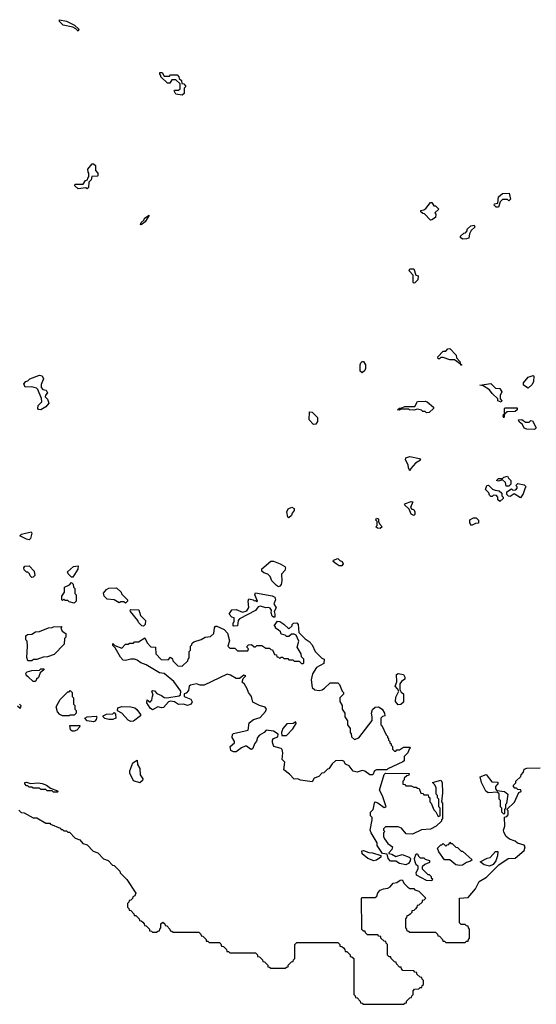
# Model space of a CAD drawing. Extents: x 2886962 to 3052311, y 540590 to 918621.
# Tile 105 of 164: x 2992471 to 2996488, y 769150 to 776808. Entities that reach past the tile are written whole.
import ezdxf

# ---------------------------------------------------------------- set-up
doc = ezdxf.new("R2010")
doc.units = 0

msp = doc.modelspace()

# ---------------------------------------------------------------- linework, layer by layer
at = {"layer": '0CON20XD'}
for points in [[(2992925, 776720), (2992908.3, 776738.3), (2992885, 776750), (2992810, 776765), (2992780, 776795), (2992781.7, 776808.3), (2992835, 776797.5), (2992897, 776767), (2992930, 776735), (2992925, 776720)], [(2993735, 776220), (2993685, 776230), (2993672.5, 776255), (2993675, 776260), (2993705, 776260), (2993718.3, 776271.7), (2993718.3, 776308.3), (2993685, 776340), (2993655, 776340), (2993640, 776315), (2993620, 776315), (2993570, 776365), (2993570, 776375), (2993560, 776385), (2993561.7, 776398.3), (2993578.3, 776398.3), (2993595, 776370), (2993635, 776370), (2993645, 776380), (2993695, 776380), (2993710, 776365), (2993711.7, 776351.7), (2993730, 776335), (2993731.7, 776311.7), (2993748.3, 776308.3), (2993760, 776295), (2993760, 776285), (2993750, 776275), (2993750, 776235), (2993735, 776220)], [(2992995, 775492.5), (2992985, 775500), (2992925, 775492.5), (2992900, 775515), (2992900, 775525), (2992905, 775530), (2992965, 775530), (2992981.7, 775558.3), (2992998.3, 775561.7), (2993000, 775575), (2993010, 775585), (2993010, 775615), (2993003, 775623), (2993000, 775645), (2993035, 775687.5), (2993045, 775687.5), (2993060, 775675), (2993060, 775635), (2993080, 775615), (2993080, 775595), (2993075, 775590), (2993031.7, 775588.3), (2993026.7, 775563.3), (2993010, 775545), (2993007, 775503), (2992995, 775492.5)], [(2996195, 775350), (2996175, 775350), (2996160, 775365), (2996163, 775377), (2996188.3, 775381.7), (2996195, 775430), (2996225, 775457.5), (2996278.3, 775458.3), (2996288.3, 775411.7), (2996275, 775400), (2996265, 775410), (2996225, 775410), (2996208.3, 775391.7), (2996195, 775350)], [(2995665, 775250), (2995618.3, 775298.3), (2995605, 775300), (2995590, 775315), (2995590, 775325), (2995615, 775330), (2995630, 775340), (2995665, 775387.5), (2995676.4, 775386.4), (2995691.7, 775361.7), (2995705, 775360), (2995730, 775335), (2995700, 775305), (2995707.5, 775295), (2995705, 775270), (2995675, 775252.5), (2995665, 775250)], [(2993415, 775212.5), (2993410, 775215), (2993415, 775230), (2993438.3, 775251.7), (2993442.5, 775265), (2993478.3, 775288.3), (2993446.7, 775235), (2993415, 775212.5)], [(2995915, 775100), (2995900, 775115), (2995900, 775125), (2995925, 775147.5), (2995938.3, 775151.7), (2995950, 775165), (2995951.7, 775178.3), (2995980, 775205), (2996005, 775210), (2996010, 775195), (2995981.7, 775168.3), (2995968.3, 775141.7), (2995965, 775110), (2995945, 775103.3), (2995915, 775100)], [(2995535, 774760), (2995530, 774765), (2995531.7, 774821.7), (2995500, 774855), (2995505, 774870), (2995535, 774870), (2995551.7, 774821.7), (2995570, 774815), (2995567.5, 774785), (2995545, 774762.5), (2995535, 774760)], [(2995905, 774120), (2995900, 774130), (2995851.7, 774161.7), (2995815, 774163.8), (2995765, 774180), (2995745, 774180), (2995735, 774170), (2995725, 774170), (2995723.6, 774186.4), (2995765, 774230), (2995785, 774230), (2995801.7, 774248.3), (2995815, 774250), (2995865, 774200), (2995868.3, 774178.3), (2995895, 774150), (2995900, 774130), (2995910, 774125), (2995905, 774120)], [(2995135, 774062.5), (2995120, 774075), (2995120, 774125), (2995125, 774140), (2995135, 774150), (2995145, 774150), (2995160, 774125), (2995160, 774095), (2995155, 774080), (2995135, 774062.5)], [(2992635, 773773.8), (2992616.4, 773776.4), (2992611.2, 773785), (2992615, 773807.5), (2992642.5, 773835), (2992641.7, 773861.7), (2992612.5, 773932.5), (2992603, 773943), (2992565, 773953.8), (2992515, 773950), (2992502.5, 773975), (2992520, 773995), (2992535, 774000), (2992550, 774015), (2992625, 774042.5), (2992645, 774037.5), (2992656.7, 774015), (2992638.3, 773971.7), (2992638.3, 773948.3), (2992651.7, 773931.7), (2992675.9, 773925.9), (2992687.5, 773905), (2992671.7, 773888.3), (2992670, 773875), (2992687, 773857), (2992696.7, 773825), (2992675, 773797.5), (2992635, 773773.8)], [(2996425, 773943.3), (2996390, 773965), (2996390, 773985), (2996425, 774027.5), (2996465, 774040), (2996470, 774035), (2996467.5, 773995), (2996455, 773970), (2996425, 773943.3)], [(2996215, 773832.5), (2996190, 773845), (2996188.3, 773858.3), (2996145, 773900), (2996125, 773930), (2996075, 773960), (2996050, 773965), (2996135, 773977.5), (2996171.7, 773941.7), (2996205, 773940), (2996220, 773915), (2996207.5, 773885), (2996208.3, 773858.3), (2996220, 773845), (2996215, 773832.5)], [(2995635, 773750), (2995625, 773760), (2995605, 773760), (2995595, 773770), (2995565, 773780), (2995535, 773770), (2995503, 773773), (2995495, 773780), (2995435, 773780), (2995425, 773770), (2995410, 773775), (2995425, 773787.5), (2995441.7, 773788.3), (2995465, 773800), (2995545, 773800), (2995565, 773837.5), (2995625, 773840), (2995640, 773835), (2995690, 773795), (2995690, 773785), (2995655, 773752.5), (2995635, 773750)], [(2994755, 773660), (2994723.3, 773695), (2994725, 773757.5), (2994745, 773756.7), (2994786.7, 773715), (2994786.1, 773683.9), (2994775, 773662.5), (2994755, 773660)], [(2996235, 773712.5), (2996230, 773725), (2996233, 773737), (2996240, 773740), (2996240, 773785), (2996245, 773790), (2996338.3, 773788.3), (2996340, 773775), (2996325, 773760), (2996261.7, 773758.3), (2996240, 773740), (2996235, 773712.5)], [(2996475, 773620), (2996415, 773622.5), (2996395, 773632.5), (2996380, 773660), (2996355, 773680), (2996350, 773695), (2996375, 773697.5), (2996405, 773677.5), (2996431.7, 773678.3), (2996445, 773690), (2996458.3, 773688.3), (2996486.7, 773635), (2996475, 773620)], [(2995505, 773300), (2995493.9, 773323.9), (2995492.5, 773345), (2995472.5, 773385), (2995475, 773400), (2995505, 773410), (2995580, 773395), (2995588.3, 773381.7), (2995550, 773360), (2995511.7, 773318.3), (2995505, 773300)], [(2996205, 773060), (2996190, 773075), (2996190, 773095), (2996178.3, 773108.3), (2996155, 773110), (2996145, 773100), (2996135, 773100), (2996125, 773110), (2996118.3, 773128.3), (2996093.3, 773155), (2996103.6, 773186.4), (2996117, 773187), (2996147.5, 773157.5), (2996168.3, 773148.3), (2996200, 773145), (2996220, 773125), (2996220, 773105), (2996230, 773095), (2996230, 773085), (2996205, 773060)], [(2996275, 773180), (2996255, 773180), (2996248.3, 773208.3), (2996225, 773230), (2996195, 773220), (2996180, 773225), (2996195, 773240), (2996225, 773240), (2996235, 773250), (2996265, 773257.5), (2996271.7, 773241.7), (2996290, 773225), (2996290, 773195), (2996275, 773180)], [(2996365, 773090), (2996315, 773120), (2996285, 773100), (2996273, 773103), (2996260, 773115), (2996260, 773135), (2996295, 773160), (2996305, 773150), (2996328.3, 773151.7), (2996340, 773165), (2996340, 773175), (2996330, 773185), (2996345, 773200), (2996395, 773190), (2996410, 773175), (2996401.7, 773168.3), (2996385, 773120), (2996365, 773090)], [(2995535, 772952.5), (2995515, 772963.3), (2995500, 773000), (2995463.9, 773033.9), (2995472.5, 773045), (2995515, 773060), (2995528.3, 773058.3), (2995510, 773015), (2995521.7, 773001.7), (2995535, 772997.5), (2995545, 772980), (2995545, 772960), (2995535, 772952.5)], [(2994565, 772932.5), (2994555, 772940), (2994548.3, 772981.7), (2994560, 773005), (2994586.4, 773016.4), (2994605, 773007.5), (2994605, 772990), (2994589.3, 772970.7), (2994585, 772952.5), (2994565, 772932.5)], [(2995275, 772850), (2995253, 772853), (2995240, 772865), (2995250, 772875), (2995250, 772905), (2995240, 772915), (2995245, 772930), (2995260, 772925), (2995260, 772905), (2995268.3, 772888.3), (2995290, 772865), (2995275, 772850)], [(2995985, 772873.3), (2995972.5, 772895), (2995971.7, 772918.3), (2996000, 772935), (2996020, 772935), (2996040, 772915), (2996038.3, 772891.7), (2996015, 772890), (2995985, 772873.3)], [(2992545, 772762.5), (2992525, 772766.7), (2992473.3, 772795), (2992485, 772806.7), (2992560, 772825), (2992566.7, 772815), (2992555.8, 772774.2), (2992545, 772762.5)], [(2994485, 772397.5), (2994468.3, 772408.3), (2994432.5, 772445), (2994418.3, 772478.3), (2994400, 772495), (2994370, 772505), (2994355, 772520), (2994355, 772537.5), (2994425, 772597.5), (2994445, 772596.7), (2994495.9, 772575.9), (2994532.5, 772555), (2994538.8, 772545), (2994533.3, 772525), (2994506, 772495), (2994508.8, 772445), (2994503.9, 772416.1), (2994495, 772403.3), (2994485, 772397.5)], [(2994975, 772560), (2994955, 772560), (2994932.5, 772575), (2994910, 772595), (2994912.5, 772605), (2994945, 772617.5), (2994961.7, 772601.7), (2994980, 772595), (2994986.7, 772575), (2994975, 772560)], [(2992565, 772470), (2992551.7, 772481.7), (2992548.3, 772498.3), (2992535, 772510), (2992525, 772510), (2992505, 772530), (2992502.5, 772545), (2992511.7, 772558.3), (2992545, 772560), (2992585, 772520), (2992590, 772485), (2992575, 772472.5), (2992565, 772470)], [(2992885, 772472.5), (2992875, 772472.5), (2992847, 772497), (2992842.5, 772515), (2992890, 772555), (2992925, 772560), (2992923.3, 772535), (2992885, 772472.5)], [(2992895, 772270), (2992855, 772280), (2992845, 772290), (2992825, 772290), (2992815, 772300), (2992805, 772290), (2992800, 772295), (2992800, 772325), (2992820, 772355), (2992820, 772395), (2992858.3, 772411.7), (2992875, 772430), (2992887, 772417), (2992890, 772395), (2992900, 772385), (2992900, 772345), (2992910, 772335), (2992910, 772285), (2992895, 772270)], [(2993295, 772270), (2993281.7, 772281.7), (2993258.3, 772281.7), (2993245, 772272.5), (2993206.4, 772296.4), (2993150.5, 772300.5), (2993127.5, 772325), (2993123, 772347), (2993145, 772377.5), (2993165, 772387.5), (2993225, 772390), (2993260, 772355), (2993261.7, 772341.7), (2993310, 772295), (2993310, 772285), (2993295, 772270)], [(2994135, 772090), (2994130, 772095), (2994130, 772115), (2994140, 772125), (2994140, 772155), (2994121.7, 772161.7), (2994100, 772185), (2994121.7, 772218.3), (2994155, 772220), (2994205, 772200), (2994238.3, 772211.7), (2994253, 772237), (2994246.7, 772285), (2994252.5, 772305), (2994286.2, 772296.2), (2994295, 772287.5), (2994305, 772290), (2994315, 772280), (2994320, 772285), (2994300, 772335), (2994305, 772350), (2994435, 772326.7), (2994456.1, 772316.1), (2994460, 772295), (2994447.5, 772265), (2994466.7, 772235), (2994450, 772205), (2994456.4, 772183.6), (2994455, 772160), (2994445, 772160), (2994435, 772170), (2994427.5, 772195), (2994430, 772215), (2994420, 772230), (2994405, 772237.5), (2994385, 772233.8), (2994342.5, 772247.5), (2994325, 772242.5), (2994305, 772213.3), (2994181.7, 772148.3), (2994170, 772135), (2994165, 772093.3), (2994135, 772090)], [(2993435, 772090), (2993420, 772095), (2993395, 772120), (2993390, 772135), (2993333.3, 772205), (2993330, 772215), (2993335, 772220), (2993398.3, 772218.3), (2993410, 772175), (2993450, 772135), (2993447.5, 772105), (2993435, 772090)], [(2994745, 770880), (2994655, 770893.8), (2994635, 770902.5), (2994605, 770900), (2994569.3, 770939.3), (2994523.9, 770973.9), (2994533.3, 771033.3), (2994513.3, 771055), (2994517.5, 771105), (2994511.7, 771131.7), (2994505, 771140), (2994447.5, 771155), (2994437, 771187), (2994437.5, 771205), (2994445, 771217.5), (2994478.3, 771231.7), (2994481.7, 771251.7), (2994445, 771273.8), (2994388.3, 771281.7), (2994372.5, 771265), (2994335.9, 771244.1), (2994320, 771225), (2994313.6, 771196.4), (2994296.7, 771175), (2994285, 771140), (2994275, 771132.5), (2994265, 771133.3), (2994235, 771156.7), (2994225, 771156.7), (2994196.2, 771143.8), (2994155, 771113.3), (2994135, 771113.3), (2994112.5, 771125), (2994107.5, 771155), (2994142.5, 771185), (2994142.5, 771195), (2994123.3, 771225), (2994125, 771247.5), (2994135, 771256.2), (2994248.3, 771281.7), (2994255, 771340), (2994290, 771365), (2994340, 771380), (2994383.8, 771426.2), (2994390, 771445), (2994380.7, 771460.7), (2994335, 771473.3), (2994285, 771500), (2994272.5, 771545), (2994250, 771575), (2994240, 771605), (2994219.3, 771639.3), (2994200, 771655), (2994210, 771685), (2994220, 771695), (2994230, 771705), (2994215, 771710), (2994180, 771685), (2994155, 771683.3), (2994111.2, 771711.2), (2994085, 771716.7), (2993905, 771633.3), (2993875, 771633.3), (2993845, 771643.3), (2993798.3, 771631.7), (2993790, 771625), (2993785, 771590), (2993765, 771570), (2993750, 771565), (2993750, 771545), (2993803, 771523), (2993813, 771503), (2993805, 771483.3), (2993775, 771474), (2993745, 771483.8), (2993705, 771481.2), (2993675, 771502.5), (2993643.3, 771506.7), (2993627.5, 771502.5), (2993590.7, 771459.3), (2993575, 771456.2), (2993545, 771463.8), (2993505, 771440), (2993485, 771453.3), (2993460, 771495), (2993463, 771517), (2993485, 771500), (2993500, 771515), (2993503.6, 771546.4), (2993510, 771555), (2993500, 771585), (2993505, 771590), (2993518.3, 771588.3), (2993536.4, 771566.4), (2993572.7, 771552.7), (2993595, 771536.2), (2993615, 771532.5), (2993710.7, 771549.3), (2993722.5, 771557.5), (2993723.3, 771585), (2993669.5, 771659.5), (2993595, 771722.5), (2993559.3, 771729.3), (2993455, 771790), (2993412.5, 771805), (2993385, 771826.7), (2993365, 771833.8), (2993335, 771833.8), (2993293, 771823), (2993275, 771827.5), (2993255, 771850), (2993212.5, 771922.5), (2993195, 771940), (2993195, 771957.5), (2993211.7, 771941.7), (2993265, 771920), (2993295, 771950), (2993315, 771950), (2993325, 771960), (2993355, 771960), (2993365, 771970), (2993395, 771970), (2993445, 772000), (2993461.7, 771961.7), (2993491.7, 771931.7), (2993528.3, 771928.3), (2993530, 771875), (2993571.7, 771831.7), (2993625, 771830), (2993645, 771850), (2993658.3, 771838.3), (2993661.7, 771821.7), (2993701.7, 771781.7), (2993735, 771780), (2993778.3, 771821.7), (2993780, 771835), (2993790, 771845), (2993790, 771895), (2993800, 771905), (2993800, 771935), (2993810, 771945), (2993811.7, 771958.3), (2993825, 771970), (2993881.7, 771988.3), (2993913.6, 772006.4), (2993955, 772010), (2993980, 772035), (2993985, 772077.5), (2993995, 772090), (2994005, 772090), (2994060, 772065), (2994087, 772037), (2994102.5, 771977.5), (2994090, 771935), (2994105, 771920), (2994145, 771920), (2994165, 771900), (2994245, 771900), (2994250, 771915), (2994240, 771925), (2994240, 771935), (2994250, 771945), (2994275, 771947.5), (2994295, 771930), (2994305, 771930), (2994315, 771940), (2994355, 771940), (2994385, 771920), (2994415, 771920), (2994425, 771910), (2994438.3, 771908.3), (2994451.7, 771871.7), (2994468.3, 771868.3), (2994471.7, 771851.7), (2994485, 771850), (2994495, 771840), (2994505, 771850), (2994515, 771850), (2994525, 771840), (2994555, 771840), (2994565, 771830), (2994595, 771830), (2994605, 771820), (2994645, 771820), (2994661.7, 771801.7), (2994675, 771800), (2994680, 771805), (2994680, 771835), (2994663, 771853), (2994660, 771875), (2994628.3, 771928.3), (2994642.5, 771975), (2994620, 772020), (2994605, 772030), (2994585, 772030), (2994565, 772010), (2994545, 772010), (2994535, 772020), (2994505, 772030), (2994498.3, 772048.3), (2994481.7, 772061.7), (2994460, 772075), (2994460, 772085), (2994450, 772095), (2994475, 772130), (2994495, 772126.2), (2994525, 772107.5), (2994565, 772070), (2994590, 772095), (2994590, 772105), (2994600, 772115), (2994625, 772116.7), (2994636.7, 772105), (2994641.7, 772041.7), (2994691.7, 771991.7), (2994723, 771973), (2994746.7, 771945), (2994770, 771895), (2994821.7, 771841.7), (2994840, 771835), (2994835, 771800), (2994780, 771770), (2994748.3, 771721.7), (2994736.7, 771675), (2994746.7, 771615), (2994766, 771596), (2994799.5, 771590.5), (2994824, 771596), (2994841.7, 771608.3), (2994885, 771651.2), (2994945, 771650), (2994958.3, 771638.3), (2994980, 771585), (2994990, 771575), (2994988.3, 771561.7), (2994960, 771535), (2994960, 771505), (2994980, 771475), (2994980, 771445), (2995000, 771415), (2995000, 771385), (2995020, 771355), (2995020, 771325), (2995040, 771295), (2995040, 771265), (2995050, 771255), (2995051.7, 771231.7), (2995075, 771210), (2995108.3, 771221.7), (2995211.7, 771358.3), (2995213.3, 771385), (2995206, 771415), (2995215.9, 771444.1), (2995235, 771460), (2995260, 771465), (2995290, 771445), (2995307.5, 771415), (2995310, 771395), (2995291.7, 771388.3), (2995280, 771375), (2995280, 771325), (2995288.3, 771318.3), (2995320, 771245), (2995330, 771235), (2995330, 771225), (2995340, 771215), (2995340, 771205), (2995350, 771195), (2995350, 771185), (2995360, 771175), (2995360, 771165), (2995370, 771155), (2995370, 771135), (2995385, 771120), (2995395, 771120), (2995405, 771130), (2995425, 771130), (2995455, 771150), (2995505, 771150), (2995510, 771145), (2995500, 771135), (2995490, 771105), (2995461.7, 771078.3), (2995460, 771045), (2995450, 771035), (2995335, 770982.5), (2995325, 770972.5), (2995246.1, 770973.9), (2995230, 770965), (2995217.5, 770935), (2995195, 770933.8), (2995153.8, 770963.8), (2995135, 770968.8), (2995095, 770956.7), (2995064.1, 770964.1), (2995033.8, 771003.8), (2995005, 771017.5), (2994991.2, 771041.2), (2994975, 771046.2), (2994926.4, 771043.6), (2994900.5, 771019.5), (2994875, 770982.5), (2994865, 770980), (2994835, 770950), (2994821.7, 770948.3), (2994797, 770923), (2994761.7, 770908.3), (2994745, 770880)], [(2992565, 771822.5), (2992535, 771822.5), (2992527, 771847), (2992532.5, 771935), (2992530, 771975), (2992520, 771985), (2992520, 772015), (2992533, 772027), (2992565, 772030), (2992595, 772047.5), (2992625, 772050), (2992695, 772077.5), (2992725, 772080), (2992735, 772086.7), (2992798.3, 772088.3), (2992790, 772075), (2992801.7, 772051.7), (2992830, 772035), (2992830, 772005), (2992820, 771995), (2992818.3, 771951.7), (2992738.3, 771871.7), (2992687, 771853), (2992655, 771850), (2992605, 771832.5), (2992578.3, 771831.7), (2992565, 771822.5)], [(2992595, 771660), (2992575, 771660), (2992538.3, 771698.3), (2992523.6, 771703.6), (2992520, 771725), (2992530, 771735), (2992565, 771746.7), (2992625, 771750), (2992635, 771760), (2992658.3, 771758.3), (2992658.3, 771751.7), (2992631.7, 771728.3), (2992618.3, 771691.7), (2992601.7, 771678.3), (2992595, 771660)], [(2995415, 771480), (2995393.6, 771506.4), (2995395, 771540), (2995420, 771585), (2995410, 771605), (2995390, 771625), (2995403, 771657), (2995400, 771715), (2995415, 771722.5), (2995456.1, 771716.1), (2995466.2, 771695), (2995465, 771680), (2995440, 771660), (2995428.3, 771641.7), (2995428.3, 771598.3), (2995438.3, 771578.3), (2995456.7, 771565), (2995455, 771500), (2995435, 771482.5), (2995415, 771480)], [(2992855, 771392.5), (2992805, 771393.3), (2992782.5, 771405), (2992766.1, 771426.1), (2992753.8, 771465), (2992785, 771520), (2992845, 771580), (2992855, 771580), (2992865, 771590), (2992880, 771575), (2992880, 771545), (2992890, 771535), (2992890, 771485), (2992900, 771475), (2992900, 771445), (2992910, 771435), (2992910, 771415), (2992895, 771400), (2992865, 771400), (2992855, 771392.5)], [(2992470, 771485), (2992480, 771475), (2992475, 771450), (2992455, 771470)], [(2993335, 771350.8), (2993315, 771358.8), (2993265, 771413.3), (2993231.7, 771431.7), (2993233.3, 771455), (2993266.1, 771466.1), (2993335, 771463.8), (2993367.5, 771455), (2993383, 771443), (2993410, 771405), (2993410, 771395), (2993355, 771352), (2993335, 771350.8)], [(2993045, 771347.5), (2992995, 771354), (2992977.5, 771375), (2992995, 771386.7), (2993065, 771390), (2993070, 771385), (2993066.7, 771365), (2993055, 771352.5), (2993045, 771347.5)], [(2993195, 771364.2), (2993164.2, 771364.2), (2993134.1, 771374.1), (2993120, 771385), (2993120, 771395), (2993145, 771407.5), (2993195, 771410), (2993205, 771420), (2993217, 771407), (2993220, 771375), (2993195, 771364.2)], [(2994545, 771240), (2994596.1, 771293.9), (2994620, 771335), (2994618.3, 771348.3), (2994597, 771333), (2994549.3, 771330.7), (2994516.7, 771295), (2994506.2, 771265), (2994510, 771240), (2994545, 771240)], [(2992895, 771274), (2992880, 771275), (2992867.5, 771285), (2992861.7, 771318.3), (2992938.3, 771318.3), (2992937.5, 771305), (2992915, 771282.5), (2992895, 771274)], [(2993405, 770873.8), (2993357, 770887), (2993327, 770947), (2993326.7, 770965), (2993352.3, 771027.7), (2993385, 771050), (2993386.7, 771015), (2993406.2, 770985), (2993407.5, 770935), (2993427.5, 770905), (2993425, 770890), (2993405, 770873.8)], [(2992465, 770660), (2992481.7, 770641.7), (2992505, 770640), (2992575, 770600), (2992605, 770600), (2992675, 770560), (2992705, 770560), (2992711.7, 770551.7), (2992785, 770520), (2992795, 770510), (2992805, 770510), (2992815, 770500), (2992835, 770500), (2992845, 770490), (2992858.3, 770488.3), (2992901.7, 770441.7), (2992938.3, 770428.3), (2992961.7, 770401.7), (2992995, 770390), (2993041.7, 770341.7), (2993078.3, 770328.3), (2993121.7, 770281.7), (2993158.3, 770268.3), (2993191.7, 770231.7), (2993205, 770230), (2993250, 770185), (2993251.7, 770171.7), (2993305, 770120), (2993373.3, 770015), (2993367.5, 769995), (2993350, 769985), (2993348.3, 769971.7), (2993335, 769960), (2993321.7, 769958.3), (2993320, 769945), (2993310, 769935), (2993310, 769905), (2993320, 769895), (2993321.7, 769881.7), (2993335, 769880), (2993360, 769855), (2993361.7, 769841.7), (2993375, 769840), (2993388.3, 769828.3), (2993400, 769815), (2993401.7, 769801.7), (2993415, 769800), (2993428.3, 769788.3), (2993440, 769775), (2993441.7, 769761.7), (2993455, 769760), (2993468.3, 769748.3), (2993480, 769735), (2993481.7, 769721.7), (2993495, 769720), (2993505, 769710), (2993535, 769710), (2993545, 769720), (2993558.3, 769721.7), (2993560, 769735), (2993570, 769745), (2993570, 769775), (2993585, 769790), (2993600, 769775), (2993601.7, 769761.7), (2993615, 769760), (2993640, 769735), (2993641.7, 769721.7), (2993655, 769720), (2993665, 769710), (2993865, 769710), (2993880, 769695), (2993881.7, 769681.7), (2993895, 769680), (2993920, 769655), (2993921.7, 769641.7), (2993935, 769640), (2993945, 769630), (2994025, 769630), (2994035, 769620), (2994041.7, 769601.7), (2994055, 769600), (2994080, 769575), (2994081.7, 769561.7), (2994095, 769560), (2994105, 769550), (2994305, 769550), (2994320, 769535), (2994321.7, 769521.7), (2994335, 769520), (2994360, 769495), (2994361.7, 769481.7), (2994375, 769480), (2994388.3, 769468.3), (2994400, 769455), (2994401.7, 769441.7), (2994415, 769440), (2994425, 769430), (2994535, 769430), (2994545, 769440), (2994558.3, 769441.7), (2994560, 769455), (2994585, 769480), (2994598.3, 769481.7), (2994600, 769495), (2994610, 769505), (2994610, 769615), (2994625, 769630), (2994945, 769630), (2994960, 769615), (2994961.7, 769601.7), (2994975, 769600), (2994988.3, 769588.3), (2995000, 769575), (2995001.7, 769561.7), (2995015, 769560), (2995040, 769535), (2995041.7, 769521.7), (2995055, 769520), (2995070, 769505), (2995070, 769225), (2995080, 769215), (2995081.7, 769201.7), (2995095, 769200), (2995120, 769175), (2995121.7, 769161.7), (2995135, 769160), (2995145, 769150), (2995455, 769150), (2995465, 769160), (2995478.3, 769161.7), (2995480, 769175), (2995505, 769200), (2995518.3, 769201.7), (2995520, 769215), (2995530, 769225), (2995530, 769255), (2995541.7, 769268.3), (2995575, 769270), (2995585, 769280), (2995598.3, 769281.7), (2995600, 769295), (2995610, 769305), (2995610, 769335), (2995600, 769345), (2995598.3, 769358.3), (2995585, 769360), (2995560, 769385), (2995558.3, 769398.3), (2995545, 769400), (2995535, 769410), (2995451.7, 769411.7), (2995440, 769425), (2995438.3, 769438.3), (2995425, 769440), (2995400, 769465), (2995398.3, 769478.3), (2995385, 769480), (2995360, 769505), (2995358.3, 769518.3), (2995345, 769520), (2995331.7, 769531.7), (2995330, 769615), (2995320, 769625), (2995318.3, 769638.3), (2995305, 769640), (2995280, 769665), (2995278.3, 769678.3), (2995265, 769680), (2995255, 769690), (2995175, 769690), (2995160, 769705), (2995158.3, 769718.3), (2995145, 769720), (2995131.7, 769731.7), (2995130, 769975), (2995135, 769980), (2995235, 769980), (2995248.3, 769991.7), (2995255, 770017.5), (2995275, 770037.5), (2995300.7, 770049.3), (2995335, 770053.3), (2995353.3, 770065), (2995375, 770091.2), (2995405, 770096.2), (2995430, 770115), (2995445, 770117.5), (2995460.7, 770090.7), (2995490, 770060), (2995505, 770050), (2995535, 770050), (2995545, 770040), (2995575, 770030), (2995630, 769975), (2995615, 769960), (2995601.7, 769958.3), (2995600, 769945), (2995575, 769920), (2995561.7, 769918.3), (2995560, 769905), (2995548.3, 769891.7), (2995535, 769880), (2995521.7, 769878.3), (2995520, 769865), (2995508.3, 769851.7), (2995495, 769840), (2995481.7, 769838.3), (2995480, 769825), (2995470, 769815), (2995470, 769745), (2995480, 769735), (2995481.7, 769721.7), (2995495, 769720), (2995505, 769710), (2995705, 769710), (2995720, 769695), (2995721.7, 769681.7), (2995735, 769680), (2995760, 769655), (2995761.7, 769641.7), (2995775, 769640), (2995785, 769630), (2995935, 769630), (2995945, 769640), (2995958.3, 769641.7), (2995960, 769655), (2995970, 769665), (2995970, 769735), (2995960, 769745), (2995958.3, 769758.3), (2995945, 769760), (2995935, 769770), (2995905, 769770), (2995890, 769785), (2995890, 769975), (2995958.3, 769981.7), (2996015, 770047.5), (2996043.3, 770105), (2996100, 770140), (2996197.5, 770235), (2996270, 770285), (2996325, 770287.5), (2996394.1, 770345.9), (2996401.2, 770375), (2996395, 770386.7), (2996343, 770403), (2996325, 770420), (2996280, 770435), (2996253.3, 770455), (2996235, 770490), (2996233.3, 770505), (2996242.5, 770535), (2996240, 770605), (2996258.3, 770611.7), (2996270, 770625), (2996270, 770655), (2996260, 770665), (2996318.3, 770721.7), (2996351.7, 770798.3), (2996370, 770805), (2996368.3, 770818.3), (2996345, 770820), (2996335, 770830), (2996321.7, 770831.7), (2996310, 770845), (2996310, 770855), (2996328.3, 770871.7), (2996330, 770885), (2996368.3, 770921.7), (2996370, 770935), (2996390, 770955), (2996395, 770980), (2996415, 770987.5), (2996518.3, 770988.3)], [(2995475, 770234), (2995425, 770244), (2995395, 770263.3), (2995355, 770263.3), (2995336.2, 770285), (2995328.3, 770318.3), (2995291.7, 770321.7), (2995250, 770385), (2995250, 770405), (2995203.9, 770483.9), (2995197.5, 770505), (2995212.5, 770585), (2995211.7, 770601.7), (2995200, 770615), (2995200, 770645), (2995220, 770665), (2995232.5, 770725), (2995255, 770716.7), (2995305, 770680), (2995320, 770685), (2995291.7, 770771.7), (2995270, 770815), (2995305, 770937.5), (2995315, 770947.5), (2995500, 770945), (2995498.3, 770931.7), (2995481.7, 770928.3), (2995461.7, 770908.3), (2995460, 770895), (2995450, 770885), (2995451.7, 770861.7), (2995465, 770860), (2995475, 770850), (2995515, 770850), (2995535, 770840), (2995555, 770840), (2995565, 770830), (2995578.3, 770828.3), (2995591.7, 770791.7), (2995605, 770790), (2995615, 770780), (2995648.3, 770778.3), (2995650, 770765), (2995660, 770755), (2995660, 770725), (2995670, 770715), (2995691.7, 770661.7), (2995708.3, 770648.3), (2995725, 770610), (2995740, 770615), (2995740, 770675), (2995730, 770685), (2995730, 770745), (2995720, 770755), (2995720, 770775), (2995710, 770785), (2995710, 770835), (2995698.3, 770858.3), (2995680, 770875), (2995745, 770892.5), (2995756.7, 770875), (2995760, 770795), (2995750, 770725), (2995760, 770715), (2995760, 770595), (2995750, 770585), (2995750, 770575), (2995710, 770535), (2995665, 770512.5), (2995595, 770508), (2995525, 770474), (2995476.1, 770476.1), (2995440.8, 770520.8), (2995415, 770531.2), (2995315, 770530), (2995300, 770515), (2995300, 770505), (2995310, 770495), (2995300, 770485), (2995300, 770455), (2995308.3, 770438.3), (2995335, 770400), (2995370, 770375), (2995366.1, 770353.9), (2995341.7, 770328.3), (2995341.7, 770321.7), (2995365, 770317.5), (2995395, 770300), (2995445, 770316.2), (2995500, 770295), (2995510, 770285), (2995506.7, 770265), (2995493.3, 770245), (2995475, 770234)], [(2996235, 770630), (2996220, 770645), (2996220, 770675), (2996210, 770685), (2996210, 770735), (2996200, 770745), (2996198.3, 770788.3), (2996185, 770800), (2996115, 770794), (2996097, 770807), (2996063.3, 770875), (2996051.7, 770918.3), (2996098.3, 770938.3), (2996141.7, 770881.7), (2996188.3, 770878.3), (2996190, 770865), (2996170, 770845), (2996170, 770825), (2996181.7, 770811.7), (2996240, 770805), (2996267.5, 770785), (2996257.5, 770712.5), (2996250, 770705), (2996250, 770675), (2996240, 770665), (2996240, 770635), (2996235, 770630)], [(2992765, 770800), (2992735, 770800), (2992725, 770810), (2992685, 770810), (2992675, 770820), (2992635, 770820), (2992625, 770830), (2992575, 770830), (2992565, 770840), (2992545, 770840), (2992535, 770850), (2992525, 770850), (2992510, 770865), (2992510, 770875), (2992525, 770877.5), (2992555, 770867.5), (2992615, 770872.5), (2992645, 770866.7), (2992680, 770855), (2992711.7, 770831.7), (2992765, 770810), (2992770, 770805), (2992765, 770800)], [(2995895, 770228.8), (2995863.9, 770233.9), (2995815, 770272.5), (2995773.8, 770273.8), (2995730, 770335), (2995720, 770365), (2995745, 770390), (2995755, 770390), (2995765, 770400), (2995785, 770380), (2995795, 770390), (2995808.3, 770391.7), (2995815, 770410), (2995825, 770400), (2995835, 770400), (2995861.7, 770371.7), (2995875, 770370), (2995905, 770340), (2995915, 770340), (2995990, 770275), (2995977, 770263), (2995945, 770252.5), (2995915, 770233.3), (2995895, 770228.8)], [(2995225, 770266.2), (2995177.5, 770285), (2995135, 770320), (2995132.5, 770345), (2995145, 770347.5), (2995185, 770330), (2995215, 770327.5), (2995278.3, 770308.3), (2995280, 770295), (2995245, 770270), (2995225, 770266.2)], [(2995675, 770110), (2995635, 770113.3), (2995556.7, 770155), (2995554.1, 770175.9), (2995570, 770205), (2995570, 770225), (2995553.3, 770235), (2995543, 770267), (2995542.5, 770285), (2995555, 770320), (2995565, 770320), (2995571.7, 770301.7), (2995585, 770290), (2995615, 770290), (2995625, 770280), (2995658.3, 770268.3), (2995658.3, 770251.7), (2995621.7, 770238.3), (2995601.7, 770218.3), (2995600, 770205), (2995645, 770160), (2995655, 770160), (2995670, 770145), (2995670, 770135), (2995680, 770125), (2995675, 770110)], [(2996125, 770224), (2996082.5, 770235), (2996053, 770257), (2996105, 770287.5), (2996128.3, 770291.7), (2996171.7, 770338.3), (2996188.3, 770338.3), (2996186.4, 770303.6), (2996172.5, 770265), (2996151.7, 770238.3), (2996125, 770224)]]:
    msp.add_lwpolyline(points, dxfattribs=at)

doc.saveas('drawing.dxf')
